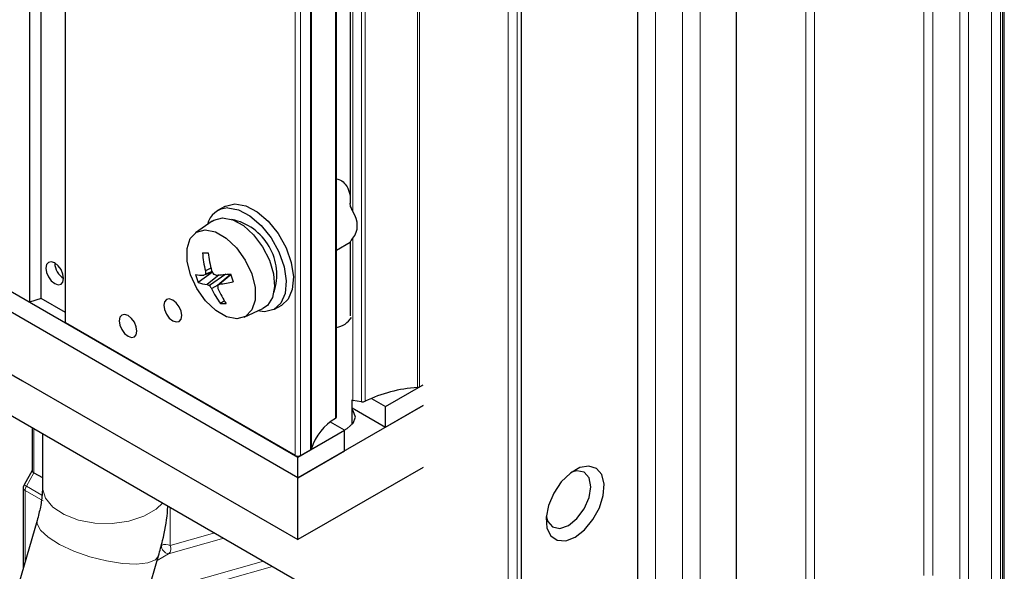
# Paper-space layout 'Blatt4' of a CAD drawing. Header units: millimetres. Extents: x 5 to 418, y 2 to 292.
# Tile 51 of 59: x 275 to 306, y 128 to 146. Entities that reach past the tile are written whole.
import ezdxf

# ---------------------------------------------------------------- set-up
doc = ezdxf.new("R2010")
doc.units = ezdxf.units.MM

psp = doc.layouts.new('Blatt4')

# ---------------------------------------------------------------- linework, layer by layer
at = {"color": 7, "linetype": 'Continuous', "lineweight": 18}
for p, q in [((305.78, 107.125), (305.78, 209.03)), ((306.06, 208.866), (306.06, 107.124)), ((304.775, 106.723), (304.775, 208.627)), ((305.056, 208.626), (305.056, 106.721)), ((306.185, 207.814), (306.185, 105.909)), ((303.642, 128.123), (303.642, 207.488)), ((303.922, 207.487), (303.922, 128.122)), ((295.156, 126.648), (295.156, 206.669)), ((296.005, 126.158), (296.005, 206.179)), ((296.57, 206.179), (296.57, 126.158)), ((299.903, 126.265), (299.903, 205.562)), ((300.183, 205.56), (300.183, 126.264)), ((290.489, 124.117), (290.489, 204.138)), ((290.772, 204.138), (290.772, 124.117)), ((287.622, 199.379), (287.622, 134.076)), ((287.689, 199.418), (287.689, 134.095)), ((285.858, 198.712), (285.858, 133.623)), ((285.968, 133.638), (285.968, 198.752)), ((285.03, 197.883), (285.03, 133.096)), ((284.272, 132.142), (284.272, 197.446)), ((283.758, 197.247), (283.758, 131.923)), ((283.927, 131.923), (283.927, 197.247)), ((284.238, 197.426), (284.238, 132.103)), ((285.584, 139.642), (285.584, 165.904)), ((285.584, 133.666), (285.584, 138.794)), ((275.491, 132.775), (275.491, 131.378)), ((275.492, 131.377), (275.255, 130.957)), ((275.213, 130.817), (275.213, 128.563)), ((275.784, 130.488), (275.213, 130.817)), ((275.255, 130.957), (275.747, 130.672)), ((279.803, 130.286), (279.803, 129.075)), ((281.495, 129.309), (279.748, 128.816)), ((279.803, 129.075), (281.211, 129.474)), ((279.748, 128.816), (279.391, 128.602)), ((283.042, 128.416), (279.004, 127.274)), ((279.082, 127.541), (282.758, 128.58))]:
    psp.add_line(p, q, dxfattribs=at)
at = {"color": 7, "linetype": 'Continuous', "lineweight": 25}
for p, q in [((306.126, 207.895), (306.126, 105.991)), ((297.702, 206.832), (297.702, 126.811)), ((294.59, 126.321), (294.59, 206.342)), ((290.914, 124.199), (290.914, 204.22)), ((275.357, 202.096), (275.357, 136.773)), ((275.716, 136.892), (275.716, 201.889)), ((276.489, 136.12), (276.489, 201.443)), ((285.06, 133.142), (285.06, 197.9)), ((285.495, 165.789), (285.495, 139.891)), ((241.275, 152.528), (290.489, 124.117)), ((264.043, 143.304), (283.842, 131.874)), ((283.842, 131.221), (264.043, 142.651)), ((281.528, 139.802), (281.302, 139.671)), ((281.134, 139.341), (280.6, 138.964)), ((285.06, 138.423), (285.492, 138.673)), ((285.495, 138.68), (285.495, 136.345)), ((281.139, 137.719), (280.689, 137.396)), ((281.137, 137.722), (280.869, 137.625)), ((281.092, 137.848), (280.915, 137.763)), ((281.127, 137.74), (280.919, 137.661)), ((281.567, 137.655), (281.048, 137.298)), ((281.348, 137.636), (280.971, 137.338)), ((281.712, 137.65), (281.298, 137.302)), ((281.715, 137.641), (281.357, 137.344)), ((275.357, 136.773), (274.509, 137.263)), ((281.304, 137.307), (281.114, 137.202)), ((275.716, 136.892), (275.357, 136.773)), ((276.489, 136.446), (275.716, 136.892)), ((281.516, 136.816), (281.394, 136.728)), ((282.138, 136.3), (282.732, 136.574)), ((283.102, 136.554), (283.328, 136.684)), ((283.758, 131.923), (276.489, 136.12)), ((286.614, 133.474), (287.802, 134.16)), ((287.689, 134.095), (287.802, 134.16)), ((285.562, 132.902), (285.562, 133.671)), ((285.858, 133.623), (285.584, 133.666)), ((286.169, 133.731), (286.614, 133.474)), ((287.802, 133.507), (283.842, 131.221)), ((285.562, 133.429), (286.614, 132.821)), ((286.614, 132.821), (287.802, 133.507)), ((286.614, 132.821), (286.614, 133.474)), ((285.313, 132.723), (284.868, 132.98)), ((275.433, 132.809), (275.433, 131.439)), ((283.842, 131.874), (285.313, 132.723)), ((285.313, 132.07), (285.313, 132.723)), ((275.761, 132.619), (275.761, 130.922)), ((283.842, 131.221), (285.313, 132.07)), ((283.927, 131.923), (284.238, 132.103)), ((283.842, 131.221), (283.842, 131.874)), ((275.433, 131.444), (275.181, 130.997)), ((287.802, 131.547), (285.964, 130.486)), ((275.492, 131.377), (275.761, 131.222)), ((283.842, 129.261), (283.842, 131.221)), ((275.155, 130.899), (275.155, 128.361)), ((275.594, 129.87), (272.411, 118.936)), ((276.252, 117.818), (279.435, 128.752))]:
    psp.add_line(p, q, dxfattribs=at)
at = {"color": 7, "linetype": 'Continuous', "lineweight": 25, "flags": 128}
for points in [[(264.043, 140.691), (275.131, 134.29), (283.842, 129.261)], [(281.528, 139.802), (281.552, 139.815), (281.847, 139.886)], [(281.847, 139.886), (282.19, 139.825), (282.552, 139.635), (282.904, 139.332), (283.217, 138.942), (283.466, 138.494), (283.632, 138.026), (283.7, 137.576), (283.665, 137.18), (283.529, 136.87), (283.328, 136.684)], [(281.621, 139.756), (281.963, 139.694), (282.325, 139.504), (282.677, 139.202), (282.991, 138.811), (283.24, 138.364), (283.406, 137.896), (283.473, 137.446), (283.438, 137.05), (283.303, 136.74), (283.079, 136.541), (282.783, 136.469), (282.561, 136.495)], [(281.134, 139.341), (281.185, 139.373), (281.459, 139.442)], [(281.459, 139.442), (281.779, 139.382), (282.116, 139.197), (282.441, 138.905), (282.724, 138.53), (282.941, 138.106), (283.072, 137.672), (283.106, 137.265), (283.039, 136.922), (282.878, 136.673), (282.732, 136.574)], [(280.913, 139.061), (281.237, 138.997), (281.577, 138.801), (281.902, 138.494), (282.178, 138.104), (282.379, 137.67), (282.485, 137.235), (282.486, 136.841), (282.382, 136.527), (282.182, 136.323), (281.907, 136.25), (281.583, 136.314), (281.243, 136.509), (280.918, 136.817), (280.642, 137.207), (280.441, 137.641), (280.335, 138.076), (280.334, 138.47), (280.438, 138.784), (280.638, 138.988), (280.913, 139.061)], [(276.149, 138.014), (276.041, 138.052), (275.949, 138.034), (275.888, 137.963), (275.866, 137.851), (275.888, 137.713), (275.949, 137.572), (276.041, 137.448), (276.149, 137.361), (276.257, 137.323), (276.349, 137.341), (276.41, 137.411), (276.432, 137.524), (276.41, 137.661), (276.349, 137.803), (276.257, 137.927), (276.149, 138.014)], [(279.883, 136.838), (279.774, 136.876), (279.683, 136.858), (279.621, 136.788), (279.6, 136.675), (279.621, 136.538), (279.683, 136.396), (279.774, 136.273), (279.883, 136.185), (279.991, 136.148), (280.083, 136.165), (280.144, 136.236), (280.166, 136.349), (280.144, 136.486), (280.083, 136.627), (279.991, 136.751), (279.883, 136.838)], [(278.468, 136.348), (278.36, 136.386), (278.268, 136.368), (278.207, 136.298), (278.186, 136.185), (278.207, 136.048), (278.268, 135.906), (278.36, 135.783), (278.468, 135.695), (278.577, 135.658), (278.668, 135.675), (278.73, 135.746), (278.751, 135.859), (278.73, 135.996), (278.668, 136.137), (278.577, 136.261), (278.468, 136.348)], [(285.308, 132.727), (285.398, 132.772), (285.593, 132.941), (285.662, 133.14), (285.593, 133.338), (285.562, 133.378)], [(292.611, 129.343), (292.909, 129.573), (293.175, 129.893), (293.38, 130.268), (293.502, 130.658), (293.527, 131.021), (293.452, 131.317), (293.287, 131.514), (293.048, 131.59), (292.762, 131.539), (292.459, 131.364), (292.173, 131.085), (291.934, 130.733), (291.769, 130.345), (291.694, 129.963), (291.719, 129.629), (291.841, 129.379), (292.046, 129.241), (292.312, 129.228), (292.611, 129.343)], [(292.611, 129.343), (292.909, 129.573), (293.175, 129.893), (293.38, 130.268), (293.502, 130.658), (293.527, 131.021), (293.452, 131.317), (293.287, 131.514), (293.048, 131.59), (292.762, 131.539), (292.459, 131.364), (292.173, 131.085), (291.934, 130.733), (291.769, 130.345), (291.694, 129.963), (291.719, 129.629), (291.841, 129.379), (292.046, 129.241), (292.312, 129.228), (292.611, 129.343)], [(292.398, 129.71), (292.669, 129.929), (292.898, 130.238), (293.052, 130.591), (293.106, 130.935), (293.052, 131.216), (292.898, 131.393), (292.669, 131.437), (292.497, 131.392)], [(292.398, 129.71), (292.669, 129.929), (292.898, 130.238), (293.052, 130.591), (293.106, 130.935), (293.052, 131.216), (292.898, 131.393), (292.669, 131.437), (292.497, 131.392)], [(285.964, 130.486), (284.776, 129.8), (283.842, 129.261)], [(291.698, 130.008), (291.745, 129.837), (291.898, 129.661), (292.128, 129.616), (292.398, 129.71)], [(291.698, 130.008), (291.745, 129.837), (291.898, 129.661), (292.128, 129.616), (292.398, 129.71)]]:
    psp.add_lwpolyline(points, dxfattribs=at)
at = {"color": 7, "linetype": 'Continuous', "lineweight": 18, "flags": 128}
for points in [[(279.565, 130.423), (279.355, 130.224), (278.97, 130.002), (278.495, 129.848), (277.966, 129.774), (277.422, 129.784), (276.902, 129.879), (276.447, 130.052), (276.089, 130.289), (275.855, 130.573), (275.763, 130.883), (275.761, 130.922)], [(279.435, 128.752), (279.334, 128.62), (279.094, 128.522), (278.737, 128.483), (278.289, 128.504), (277.784, 128.586), (277.259, 128.722), (276.752, 128.901), (276.303, 129.111), (275.943, 129.335), (275.699, 129.558), (275.591, 129.762), (275.594, 129.87)]]:
    psp.add_lwpolyline(points, dxfattribs=at)
at = {"color": 7, "linetype": 'Continuous', "lineweight": 25}
for centre, radius, start, end in [((281.634, 139.086), 0.669, 91.1538, 167.3658), ((281.386, 137.64), 1.788, 341.9568, 78.2375), ((280.848, 142.611), 4.276, 269.6927, 272.0597), ((284.118, 138.561), 3.301, 183.9316, 193.9976), ((285.109, 138.841), 4.138, 186.9815, 195.0539), ((276.749, 138.033), 0.6, 181.8666, 238.1281), ((280.911, 139.357), 1.733, 259.6247, 268.6395), ((283.534, 138.547), 3.069, 196.9384, 202.015), ((283.03, 134.722), 3.619, 125.6867, 126.6625), ((283.68, 137.815), 2.765, 181.0704, 183.1865), ((284.604, 139.644), 3.964, 208.2731, 209.948), ((282.514, 140.928), 3.53, 247.6117, 249.1217), ((280.798, 145.566), 7.949, 273.3051, 276.5634), ((285.316, 138.802), 3.784, 197.4181, 201.5353), ((281.041, 138.384), 1.049, 250.4017, 266.1683), ((271.237, 151.615), 17.496, 305.1033, 305.3417), ((280.974, 141.195), 3.87, 275.6852, 282.2761), ((281.958, 139.141), 2.056, 241.311, 243.7218), ((283.776, 139.114), 3.278, 213.645, 215.677), ((283.689, 138.402), 2.841, 204.973, 216.098), ((284.368, 137.683), 3.094, 187.0868, 188.89), ((284.338, 138.547), 3.311, 203.9109, 213.2778), ((281.449, 138.909), 2.181, 268.5559, 273.1965), ((284.953, 136.657), 0.688, 278.8716, 328.0261), ((287.935, 129.547), 4.539, 93.9649, 115.6819), ((287.611, 134.24), 0.165, 273.6997, 298.4938), ((285.607, 133.825), 0.161, 244.3279, 261.8785), ((285.889, 133.809), 0.188, 260.5069, 294.7583), ((285.882, 131.642), 1.686, 120.3522, 162.7405), ((285.003, 133.147), 0.0573, 298.6483, 355.3017), ((284.209, 132.163), 0.0669, 296.2937, 341.9271), ((283.842, 132.087), 0.184, 242.6097, 297.3903), ((275.355, 130.899), 0.2, 150.5774, 180)]:
    psp.add_arc(centre, radius, start, end, dxfattribs=at)
at = {"color": 7, "linetype": 'Continuous', "lineweight": 18}
for centre, radius, start, end in [((275.251, 130.906), 0.0961, 184.1293, 247.1908), ((274.155, 129.03), 2.218, 60.2815, 62.4653), ((275.502, 130.807), 0.289, 148.8563, 178.0435), ((279.661, 128.802), 0.308, 62.6565, 116.7662), ((279.782, 129.073), 0.259, 179.1063, 262.5644), ((279.625, 128.977), 0.203, 307.3952, 28.9255)]:
    psp.add_arc(centre, radius, start, end, dxfattribs=at)
at = {"color": 7, "linetype": 'Continuous', "lineweight": 25}
for centre, major_axis, ratio, start_param, end_param in [((284.427, 139.397), (1.263, -0.4), 0.697943, 6.036735, 6.964183), ((275.633, 131.392), (0.199, -0.052), 0.314558, 3.223995, 4.009393), ((275.494, 131.145), (-0.067, 0.244), 0.512471, 5.805584, 5.810696)]:
    psp.add_ellipse(centre, major_axis=major_axis, ratio=ratio, start_param=start_param, end_param=end_param, dxfattribs=at)
for points, knots in [([(285.06, 140.673), (285.087, 140.668), (285.184, 140.651), (285.313, 140.548), (285.447, 140.368), (285.478, 140.212), (285.495, 140.121)], [0, 0, 0, 0, 0.105155, 0.376223, 0.63989, 1, 1, 1, 1]), ([(285.584, 139.642), (285.582, 139.645), (285.559, 139.684), (285.526, 139.749), (285.5, 139.834), (285.494, 139.882), (285.496, 139.904), (285.496, 139.908)], [0, 0, 0, 0, 0.0442217, 0.505491, 0.7605394, 0.9645248, 1, 1, 1, 1]), ([(285.496, 138.679), (285.496, 138.679), (285.494, 138.68), (285.504, 138.694), (285.536, 138.732), (285.568, 138.774), (285.584, 138.794)], [0, 0, 0, 0, 0.063699, 0.284735, 0.641002, 1, 1, 1, 1]), ([(275.761, 130.922), (275.76, 130.857), (275.756, 130.67), (275.711, 130.317), (275.631, 130.013), (275.594, 129.87)], [0, 0, 0, 0, 0.2199301, 0.6350284, 1, 1, 1, 1]), ([(279.435, 128.752), (279.477, 128.912), (279.6, 129.365), (279.705, 129.896), (279.723, 130.257), (279.726, 130.33)], [0, 0, 0, 0, 0.301473, 0.858052, 1, 1, 1, 1])]:
    psp.add_open_spline(points, degree=3, knots=knots, dxfattribs=at)

doc.saveas('drawing.dxf')
